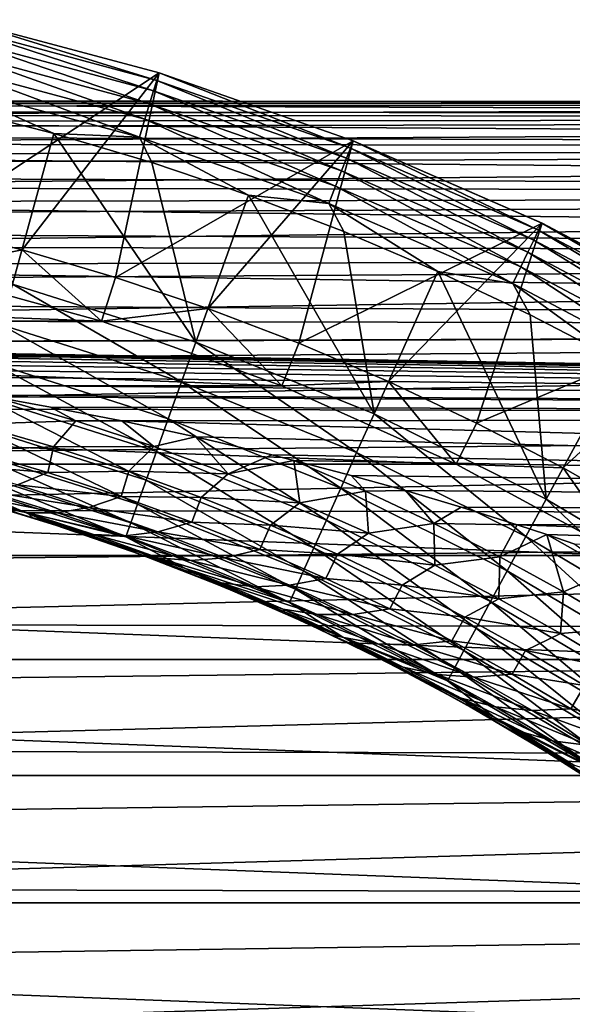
# Model space of a CAD drawing. Header units: metres. Extents: x -61 to 49, y -32 to 32.
# Tile 67 of 256: x -17.77 to -15.12, y 8.16 to 12.89. Entities that reach past the tile are written whole.
import ezdxf

# ---------------------------------------------------------------- set-up
doc = ezdxf.new("R2010")
doc.units = ezdxf.units.M
doc.layers.add('solid_K_27_40_10_000Y34', color=7, linetype='CONTINUOUS')

msp = doc.modelspace()

# ---------------------------------------------------------------- linework, layer by layer
at = {"layer": 'solid_K_27_40_10_000Y34'}
for points in [[(-17.102919, 12.633067, -28.999958), (-18.215425, 11.898969, -30), (-18.058386, 12.889086, -28.999958)], [(-18.066481, 12.852587, -21.525557), (-17.114208, 12.597426, -21.525557), (-18.058409, 12.889091, -21.637487)], [(-17.114208, 12.597426, -21.525557), (-17.102953, 12.633078, -21.637487), (-18.058409, 12.889091, -21.637487)], [(-18.058386, 12.889086, -28.999958), (-18.058409, 12.889091, -21.637487), (-17.102953, 12.633078, -21.637487)], [(-17.102919, 12.633067, -28.999958), (-18.058386, 12.889086, -28.999958), (-17.102953, 12.633078, -21.637487)], [(-17.129538, 12.547733, -21.418964), (-18.066481, 12.852587, -21.525557), (-18.078053, 12.801888, -21.418964)], [(-17.129538, 12.547733, -21.418964), (-17.114208, 12.597426, -21.525557), (-18.066481, 12.852587, -21.525557)], [(-18.078053, 12.801888, -21.418964), (-18.092642, 12.737965, -21.320135), (-17.148863, 12.48508, -21.320135)], [(-17.129538, 12.547733, -21.418964), (-18.078053, 12.801888, -21.418964), (-17.148863, 12.48508, -21.320135)], [(-18.092642, 12.737965, -21.320135), (-18.109999, 12.661926, -21.230787), (-17.171852, 12.410551, -21.230787)], [(-17.148863, 12.48508, -21.320135), (-18.092642, 12.737965, -21.320135), (-17.171852, 12.410551, -21.230787)], [(-17.102919, 12.633067, -28.999958), (-17.761858, 11.783635, -30), (-18.215425, 11.898969, -30)], [(-18.109999, 12.661926, -21.230787), (-18.129816, 12.575095, -21.15247), (-17.198105, 12.325443, -21.15247)], [(-17.171852, 12.410551, -21.230787), (-18.109999, 12.661926, -21.230787), (-17.198105, 12.325443, -21.15247)], [(-17.102919, 12.633067, -28.999958), (-17.312792, 11.65091, -30), (-17.761858, 11.783635, -30)], [(-16.170212, 12.306696, -28.999958), (-17.312792, 11.65091, -30), (-17.102919, 12.633067, -28.999958)], [(-17.114208, 12.597426, -21.525557), (-16.183668, 12.271815, -21.525557), (-17.102953, 12.633078, -21.637487)], [(-16.183668, 12.271815, -21.525557), (-16.170256, 12.306713, -21.637487), (-17.102953, 12.633078, -21.637487)], [(-17.102919, 12.633067, -28.999958), (-17.102953, 12.633078, -21.637487), (-16.170256, 12.306713, -21.637487)], [(-16.170212, 12.306696, -28.999958), (-17.102919, 12.633067, -28.999958), (-16.170256, 12.306713, -21.637487)], [(-16.202665, 12.223408, -21.418964), (-17.114208, 12.597426, -21.525557), (-17.129538, 12.547733, -21.418964)], [(-16.202665, 12.223408, -21.418964), (-16.183668, 12.271815, -21.525557), (-17.114208, 12.597426, -21.525557)], [(-18.129816, 12.575095, -21.15247), (-18.083475, 12.463302, -21.086603), (-17.608236, 12.342444, -21.086603)], [(-17.198105, 12.325443, -21.15247), (-18.129816, 12.575095, -21.15247), (-17.608236, 12.342444, -21.086603)], [(-17.129538, 12.547733, -21.418964), (-17.148863, 12.48508, -21.320135), (-16.22662, 12.162373, -21.320135)], [(-16.202665, 12.223408, -21.418964), (-17.129538, 12.547733, -21.418964), (-16.22662, 12.162373, -21.320135)], [(0, 12.490818, -0.478789), (-21, 12.484786, -0.616528), (-21, 12.499275, -0.134592)], [(0, 12.490818, -0.478789), (-21, 12.499275, -0.134592), (-21, 12.495168, 0.347545)], [(0, 12.490818, 0.478789), (-21, 12.495168, 0.347545), (-21, 12.472469, 0.829165)], [(0, 12.490818, 0.478789), (0, 12.490818, -0.478789), (-21, 12.495168, 0.347545)], [(0, 12.490818, -0.478789), (0, 12.417516, -1.433558), (-21, 12.484786, -0.616528)], [(0, 12.490818, 0.478789), (-21, 12.472469, 0.829165), (-21, 12.431213, 1.309551)], [(0, 12.417516, 1.433558), (0, 12.490818, 0.478789), (-21, 12.431213, 1.309551)], [(0, 12.417516, -1.433558), (-21, 12.451722, -1.097547), (-21, 12.484786, -0.616528)], [(0, 12.417516, -1.433558), (-21, 12.400132, -1.576934), (-21, 12.451722, -1.097547)], [(-17.608236, 12.342444, -21.086603), (-18.083475, 12.463302, -21.086603), (-17.806973, 11.619254, -20.653589)], [(-17.148863, 12.48508, -21.320135), (-17.171852, 12.410551, -21.230787), (-16.255116, 12.089771, -21.230787)], [(-16.22662, 12.162373, -21.320135), (-17.148863, 12.48508, -21.320135), (-16.255116, 12.089771, -21.230787)], [(0, 12.417516, 1.433558), (-21, 12.431213, 1.309551), (-21, 12.371463, 1.787988)], [(0, 12.417516, -1.433558), (0, 12.27134, -2.379913), (-21, 12.400132, -1.576934)], [(0, 12.417516, 1.433558), (-21, 12.371463, 1.787988), (-21, 12.293305, 2.263766)], [(0, 12.27134, 2.379913), (0, 12.417516, 1.433558), (-21, 12.293305, 2.263766)], [(0, 12.27134, -2.379913), (-21, 12.330093, -2.053974), (-21, 12.400132, -1.576934)], [(-17.171852, 12.410551, -21.230787), (-17.198105, 12.325443, -21.15247), (-16.287653, 12.006863, -21.15247)], [(-16.255116, 12.089771, -21.230787), (-17.171852, 12.410551, -21.230787), (-16.287653, 12.006863, -21.15247)], [(0, 12.27134, -2.379913), (-21, 12.241709, -2.527958), (-21, 12.330093, -2.053974)], [(-17.608236, 12.342444, -21.086603), (-17.806973, 11.619254, -20.653589), (-16.926897, 11.340737, -20.653589)], [(-17.137976, 12.203474, -21.086603), (-17.608236, 12.342444, -21.086603), (-16.926897, 11.340737, -20.653589)], [(-17.198105, 12.325443, -21.15247), (-17.608236, 12.342444, -21.086603), (-17.137976, 12.203474, -21.086603)], [(-16.170212, 12.306696, -28.999958), (-16.869167, 11.501124, -30), (-17.312792, 11.65091, -30)], [(-17.198105, 12.325443, -21.15247), (-17.137976, 12.203474, -21.086603), (-16.673384, 12.046593, -21.086603)], [(-16.287653, 12.006863, -21.15247), (-17.198105, 12.325443, -21.15247), (-16.673384, 12.046593, -21.086603)], [(-16.170212, 12.306696, -28.999958), (-16.431805, 11.334501, -30), (-16.869167, 11.501124, -30)], [(-15.263646, 11.911166, -28.999958), (-16.431805, 11.334501, -30), (-16.170212, 12.306696, -28.999958)], [(-16.183668, 12.271815, -21.525557), (-15.280061, 11.877576, -21.525557), (-16.170256, 12.306713, -21.637487)], [(-15.280061, 11.877576, -21.525557), (-15.263692, 11.911187, -21.637487), (-16.170256, 12.306713, -21.637487)], [(-16.170212, 12.306696, -28.999958), (-16.170256, 12.306713, -21.637487), (-15.263692, 11.911187, -21.637487)], [(-15.263646, 11.911166, -28.999958), (-16.170212, 12.306696, -28.999958), (-15.263692, 11.911187, -21.637487)], [(0, 12.27134, 2.379913), (-21, 12.293305, 2.263766), (-21, 12.196858, 2.736175)], [(0, 12.27134, -2.379913), (0, 12.053151, -3.312301), (-21, 12.241709, -2.527958)], [(0, 12.27134, 2.379913), (-21, 12.196858, 2.736175), (-21, 12.082264, 3.204513)], [(0, 12.053151, 3.312301), (0, 12.27134, 2.379913), (-21, 12.082264, 3.204513)], [(-15.302624, 11.830723, -21.418964), (-16.183668, 12.271815, -21.525557), (-16.202665, 12.223408, -21.418964)], [(-15.302624, 11.830723, -21.418964), (-15.280061, 11.877576, -21.525557), (-16.183668, 12.271815, -21.525557)], [(0, 12.053151, -3.312301), (-21, 12.135111, -2.998181), (-21, 12.241709, -2.527958)], [(-16.673384, 12.046593, -21.086603), (-17.137976, 12.203474, -21.086603), (-16.926897, 11.340737, -20.653589)], [(-16.202665, 12.223408, -21.418964), (-16.22662, 12.162373, -21.320135), (-15.331073, 11.771649, -21.320135)], [(-15.302624, 11.830723, -21.418964), (-16.202665, 12.223408, -21.418964), (-15.331073, 11.771649, -21.320135)], [(-16.22662, 12.162373, -21.320135), (-16.255116, 12.089771, -21.230787), (-15.364913, 11.70138, -21.230787)], [(-15.331073, 11.771649, -21.320135), (-16.22662, 12.162373, -21.320135), (-15.364913, 11.70138, -21.230787)], [(0, 12.053151, -3.312301), (-21, 12.010458, -3.463943), (-21, 12.135111, -2.998181)], [(0, 12.053151, 3.312301), (-21, 12.082264, 3.204513), (-21, 11.949693, 3.668084)], [(-16.255116, 12.089771, -21.230787), (-16.287653, 12.006863, -21.15247), (-15.403556, 11.621135, -21.15247)], [(-15.364913, 11.70138, -21.230787), (-16.255116, 12.089771, -21.230787), (-15.403556, 11.621135, -21.15247)], [(0, 12.053151, -3.312301), (0, 11.764227, -4.225251), (-21, 12.010458, -3.463943)], [(0, 12.053151, 3.312301), (-21, 11.949693, 3.668084), (-21, 11.799343, 4.126197)], [(0, 11.764227, 4.225251), (0, 12.053151, 3.312301), (-21, 11.799343, 4.126197)], [(-16.673384, 12.046593, -21.086603), (-16.926897, 11.340737, -20.653589), (-16.070723, 10.995668, -20.653589)], [(-16.215141, 11.872031, -21.086603), (-16.673384, 12.046593, -21.086603), (-16.070723, 10.995668, -20.653589)], [(-16.287653, 12.006863, -21.15247), (-16.673384, 12.046593, -21.086603), (-16.215141, 11.872031, -21.086603)], [(0, 11.764227, -4.225251), (-21, 11.867936, -3.924551), (-21, 12.010458, -3.463943)], [(-16.287653, 12.006863, -21.15247), (-16.215141, 11.872031, -21.086603), (-15.763921, 11.680046, -21.086603)], [(-15.403556, 11.621135, -21.15247), (-16.287653, 12.006863, -21.15247), (-15.763921, 11.680046, -21.086603)], [(-18.26568, 11.684313, -30), (-18.215425, 11.898969, -30), (-17.761858, 11.783635, -30)], [(-15.263646, 11.911166, -28.999958), (-16.000845, 11.151143, -30), (-16.431805, 11.334501, -30)], [(-15.763921, 11.680046, -21.086603), (-16.215141, 11.872031, -21.086603), (-16.070723, 10.995668, -20.653589)], [(-15.263646, 11.911166, -28.999958), (-15.577611, 10.951579, -30), (-16.000845, 11.151143, -30)], [(-14.38981, 11.449324, -28.999958), (-15.577611, 10.951579, -30), (-15.263646, 11.911166, -28.999958)], [(-14.434443, 11.371877, -21.418964), (-15.280061, 11.877576, -21.525557), (-15.302624, 11.830723, -21.418964)], [(-15.280061, 11.877576, -21.525557), (-14.408442, 11.416912, -21.525557), (-15.263692, 11.911187, -21.637487)], [(-14.434443, 11.371877, -21.418964), (-14.408442, 11.416912, -21.525557), (-15.280061, 11.877576, -21.525557)], [(-14.408442, 11.416912, -21.525557), (-14.38987, 11.449358, -21.637487), (-15.263692, 11.911187, -21.637487)], [(-15.263646, 11.911166, -28.999958), (-15.263692, 11.911187, -21.637487), (-14.38987, 11.449358, -21.637487)], [(-14.38981, 11.449324, -28.999958), (-15.263646, 11.911166, -28.999958), (-14.38987, 11.449358, -21.637487)], [(0, 11.764227, -4.225251), (-21, 11.707756, -4.379321), (-21, 11.867936, -3.924551)], [(-15.302624, 11.830723, -21.418964), (-15.331073, 11.771649, -21.320135), (-14.467228, 11.315094, -21.320135)], [(-14.434443, 11.371877, -21.418964), (-15.302624, 11.830723, -21.418964), (-14.467228, 11.315094, -21.320135)], [(0, 11.764227, 4.225251), (-21, 11.799343, 4.126197), (-21, 11.631438, 4.578171)], [(-17.379351, 11.440739, -30), (-18.26568, 11.684313, -30), (-17.761858, 11.783635, -30)], [(-17.379351, 11.440739, -30), (-17.761858, 11.783635, -30), (-17.312792, 11.65091, -30)], [(0, 11.764227, -4.225251), (0, 11.406266, -5.113404), (-21, 11.707756, -4.379321)], [(0, 11.764227, 4.225251), (-21, 11.631438, 4.578171), (-21, 11.446227, 5.023334)], [(0, 11.406266, 5.113404), (0, 11.764227, 4.225251), (-21, 11.446227, 5.023334)], [(-15.331073, 11.771649, -21.320135), (-15.364913, 11.70138, -21.230787), (-14.506225, 11.24755, -21.230787)], [(-14.467228, 11.315094, -21.320135), (-15.331073, 11.771649, -21.320135), (-14.506225, 11.24755, -21.230787)], [(-24.620588, 11.440759, -32), (-23.734291, 11.68432, -32), (-17.379412, 11.440759, -32)], [(-23.734291, 11.68432, -32), (-18.265709, 11.68432, -32), (-17.379412, 11.440759, -32)], [(0, 11.406266, -5.113404), (-21, 11.530157, -4.827574), (-21, 11.707756, -4.379321)], [(-18.265709, 11.68432, -32), (-18.26568, 11.684313, -30), (-17.379351, 11.440739, -30)], [(-17.379412, 11.440759, -32), (-18.265709, 11.68432, -32), (-17.379351, 11.440739, -30)], [(-15.364913, 11.70138, -21.230787), (-15.403556, 11.621135, -21.15247), (-14.550756, 11.170417, -21.15247)], [(-14.506225, 11.24755, -21.230787), (-15.364913, 11.70138, -21.230787), (-14.550756, 11.170417, -21.15247)], [(-17.379351, 11.440739, -30), (-17.312792, 11.65091, -30), (-16.869167, 11.501124, -30)], [(-15.763921, 11.680046, -21.086603), (-16.070723, 10.995668, -20.653589), (-15.243476, 10.586072, -20.653589)], [(-15.320386, 11.470919, -21.086603), (-15.763921, 11.680046, -21.086603), (-15.243476, 10.586072, -20.653589)], [(-15.403556, 11.621135, -21.15247), (-15.763921, 11.680046, -21.086603), (-15.320386, 11.470919, -21.086603)], [(-16.995863, 11.148714, -20.519396), (-17.806973, 11.619254, -20.653589), (-17.861038, 11.422515, -20.519396)], [(-16.995863, 11.148714, -20.519396), (-16.926897, 11.340737, -20.653589), (-17.806973, 11.619254, -20.653589)], [(-15.403556, 11.621135, -21.15247), (-15.320386, 11.470919, -21.086603), (-14.885186, 11.244957, -21.086603)], [(-14.550756, 11.170417, -21.15247), (-15.403556, 11.621135, -21.15247), (-14.885186, 11.244957, -21.086603)], [(0, 11.406266, -5.113404), (-21, 11.335403, -5.268645), (-21, 11.530157, -4.827574)], [(-16.514265, 11.130042, -30), (-17.379351, 11.440739, -30), (-16.869167, 11.501124, -30)], [(-16.514265, 11.130042, -30), (-16.869167, 11.501124, -30), (-16.431805, 11.334501, -30)], [(-14.38981, 11.449324, -28.999958), (-15.161876, 10.735719, -30), (-15.577611, 10.951579, -30)], [(-14.885186, 11.244957, -21.086603), (-15.320386, 11.470919, -21.086603), (-15.243476, 10.586072, -20.653589)], [(-14.38981, 11.449324, -28.999958), (-14.755142, 10.504348, -30), (-15.161876, 10.735719, -30)], [(-25.48572, 11.130046, -32), (-24.620588, 11.440759, -32), (-16.51428, 11.130046, -32)], [(-24.620588, 11.440759, -32), (-17.379412, 11.440759, -32), (-16.51428, 11.130046, -32)], [(0, 11.406266, 5.113404), (-21, 11.446227, 5.023334), (-21, 11.243987, 5.461022)], [(-20.750862, 11.333933, -5.271809), (-21, 11.335403, -5.268645), (0, 11.406266, -5.113404)], [(0, 11.406266, 5.113404), (-21, 11.243987, 5.461022), (-21, 11.025017, 5.890586)], [(0, 10.981367, 5.971549), (0, 11.406266, 5.113404), (-21, 11.025017, 5.890586)], [(-20.750862, 11.333933, -5.271809), (0, 11.406266, -5.113404), (0, 10.981367, -5.971549)], [(-17.861038, 11.422515, -20.519396), (-17.910656, 11.241957, -20.362253), (-17.059158, 10.972484, -20.362253)], [(-16.995863, 11.148714, -20.519396), (-17.861038, 11.422515, -20.519396), (-17.059158, 10.972484, -20.362253)], [(-17.379412, 11.440759, -32), (-17.379351, 11.440739, -30), (-16.514265, 11.130042, -30)], [(-16.51428, 11.130046, -32), (-17.379412, 11.440759, -32), (-16.514265, 11.130042, -30)], [(-20.616575, 11.331651, -5.276712), (-20.750862, 11.333933, -5.271809), (0, 10.981367, -5.971549)], [(-20.497425, 11.328779, -5.282875), (-20.616575, 11.331651, -5.276712), (0, 10.981367, -5.971549)], [(-20.239695, 11.31992, -5.301832), (-20.497425, 11.328779, -5.282875), (0, 10.981367, -5.971549)], [(-19.978642, 11.307573, -5.328113), (-20.239695, 11.31992, -5.301832), (0, 10.981367, -5.971549)], [(-19.713112, 11.291381, -5.362342), (-19.978642, 11.307573, -5.328113), (0, 10.981367, -5.971549)], [(-16.154186, 10.809487, -20.519396), (-16.926897, 11.340737, -20.653589), (-16.995863, 11.148714, -20.519396)], [(-16.154186, 10.809487, -20.519396), (-16.070723, 10.995668, -20.653589), (-16.926897, 11.340737, -20.653589)], [(-16.514265, 11.130042, -30), (-16.431805, 11.334501, -30), (-16.000845, 11.151143, -30)], [(-19.440313, 11.270518, -5.406054), (-19.713112, 11.291381, -5.362342), (0, 10.981367, -5.971549)], [(-19.160627, 11.245093, -5.458742), (-19.440313, 11.270518, -5.406054), (0, 10.981367, -5.971549)], [(-18.873577, 11.214695, -5.520926), (-19.160627, 11.245093, -5.458742), (0, 10.981367, -5.971549)], [(-18.576534, 11.178111, -5.594625), (-18.873577, 11.214695, -5.520926), (0, 10.981367, -5.971549)], [(-17.910656, 11.241957, -20.362253), (-17.955099, 11.08023, -20.184416), (-17.11585, 10.814633, -20.184416)], [(-17.059158, 10.972484, -20.362253), (-17.910656, 11.241957, -20.362253), (-17.11585, 10.814633, -20.184416)], [(-14.885186, 11.244957, -21.086603), (-15.243476, 10.586072, -20.653589), (-14.45001, 10.114353, -20.653589)], [(-18.270056, 11.135471, -5.679021), (-18.576534, 11.178111, -5.594625), (0, 10.981367, -5.971549)], [(-26.324583, 10.754004, -32), (-25.48572, 11.130046, -32), (-15.675418, 10.754004, -32)], [(-25.48572, 11.130046, -32), (-16.51428, 11.130046, -32), (-15.675418, 10.754004, -32)], [(-17.953472, 11.086056, -5.774891), (-18.270056, 11.135471, -5.679021), (0, 10.981367, -5.971549)], [(-16.995863, 11.148714, -20.519396), (-17.059158, 10.972484, -20.362253), (-16.230785, 10.638619, -20.362253)], [(-16.154186, 10.809487, -20.519396), (-16.995863, 11.148714, -20.519396), (-16.230785, 10.638619, -20.362253)], [(-16.51428, 11.130046, -32), (-16.514265, 11.130042, -30), (-15.675475, 10.754031, -30)], [(-15.675418, 10.754004, -32), (-16.51428, 11.130046, -32), (-15.675475, 10.754031, -30)], [(-15.675475, 10.754031, -30), (-16.514265, 11.130042, -30), (-16.000845, 11.151143, -30)], [(-15.675475, 10.754031, -30), (-16.000845, 11.151143, -30), (-15.577611, 10.951579, -30)], [(-17.955099, 11.08023, -20.184416), (-17.993765, 10.939527, -19.988293), (-17.165174, 10.677302, -19.988293)], [(-17.503567, 10.962644, -6.008467), (-17.987257, 10.945543, -6.073949), (-17.897169, 11.076638, -5.792934)], [(-17.11585, 10.814633, -20.184416), (-17.955099, 11.08023, -20.184416), (-17.165174, 10.677302, -19.988293)], [(-17.897169, 11.076638, -5.792934), (-17.953472, 11.086056, -5.774891), (0, 10.981367, -5.971549)], [(-17.624304, 11.028164, -5.884692), (-17.897169, 11.076638, -5.792934), (0, 10.981367, -5.971549)], [(-17.503567, 10.962644, -6.008467), (-17.897169, 11.076638, -5.792934), (-17.624304, 11.028164, -5.884692)], [(0, 10.981367, 5.971549), (-21, 11.025017, 5.890586), (-21, 10.789644, 6.311385)], [(-17.282637, 10.961753, -6.007493), (-17.624304, 11.028164, -5.884692), (0, 10.981367, -5.971549)], [(-17.503567, 10.962644, -6.008467), (-17.624304, 11.028164, -5.884692), (-17.282637, 10.961753, -6.007493)], [(0, 10.981367, 5.971549), (-21, 10.789644, 6.311385), (-21, 10.538218, 6.722795)], [(0, 10.492024, 6.794649), (0, 10.981367, 5.971549), (-21, 10.538218, 6.722795)], [(-17.282637, 10.961753, -6.007493), (0, 10.981367, -5.971549), (0, 10.492024, -6.794649)], [(-15.340947, 10.406827, -20.519396), (-16.070723, 10.995668, -20.653589), (-16.154186, 10.809487, -20.519396)], [(-15.340947, 10.406827, -20.519396), (-15.243476, 10.586072, -20.653589), (-16.070723, 10.995668, -20.653589)], [(-17.993765, 10.939527, -19.988293), (-18.026131, 10.821753, -19.776541), (-17.206459, 10.562352, -19.776541)], [(-17.987257, 10.945543, -6.073949), (-17.609999, 10.837349, -6.286114), (-18.004425, 10.82078, -6.406536)], [(-17.165174, 10.677302, -19.988293), (-17.993765, 10.939527, -19.988293), (-17.206459, 10.562352, -19.776541)], [(-17.503567, 10.962644, -6.008467), (-17.609999, 10.837349, -6.286114), (-17.987257, 10.945543, -6.073949)], [(-17.503567, 10.962644, -6.008467), (-17.129101, 10.83954, -6.235936), (-17.609999, 10.837349, -6.286114)], [(-17.503567, 10.962644, -6.008467), (-17.282637, 10.961753, -6.007493), (-17.129101, 10.83954, -6.235936)], [(-16.928606, 10.885913, -6.14385), (-17.282637, 10.961753, -6.007493), (0, 10.492024, -6.794649)], [(-17.129101, 10.83954, -6.235936), (-17.282637, 10.961753, -6.007493), (-16.928606, 10.885913, -6.14385)], [(-17.059158, 10.972484, -20.362253), (-17.11585, 10.814633, -20.184416), (-16.299395, 10.485572, -20.184416)], [(-16.230785, 10.638619, -20.362253), (-17.059158, 10.972484, -20.362253), (-16.299395, 10.485572, -20.184416)], [(-15.675475, 10.754031, -30), (-15.577611, 10.951579, -30), (-15.161876, 10.735719, -30)], [(-17.129101, 10.83954, -6.235936), (-16.928606, 10.885913, -6.14385), (-16.770899, 10.707953, -6.47311)], [(-16.561386, 10.798757, -6.295781), (-16.928606, 10.885913, -6.14385), (0, 10.492024, -6.794649)], [(-16.770899, 10.707953, -6.47311), (-16.928606, 10.885913, -6.14385), (-16.561386, 10.798757, -6.295781)], [(-17.609999, 10.837349, -6.286114), (-17.637901, 10.714332, -6.622476), (-18.004425, 10.82078, -6.406536)], [(-17.609999, 10.837349, -6.286114), (-17.248705, 10.720108, -6.510655), (-17.637901, 10.714332, -6.622476)], [(-17.129101, 10.83954, -6.235936), (-17.248705, 10.720108, -6.510655), (-17.609999, 10.837349, -6.286114)], [(-17.129101, 10.83954, -6.235936), (-16.770899, 10.707953, -6.47311), (-17.248705, 10.720108, -6.510655)], [(-18.004425, 10.82078, -6.406536), (-17.637901, 10.714332, -6.622476), (-18.139944, 10.755011, -6.682471)], [(-18.026131, 10.821753, -19.776541), (-18.051756, 10.728504, -19.552031), (-17.239147, 10.471338, -19.552031)], [(-17.206459, 10.562352, -19.776541), (-18.026131, 10.821753, -19.776541), (-17.239147, 10.471338, -19.552031)], [(-17.11585, 10.814633, -20.184416), (-17.165174, 10.677302, -19.988293), (-16.359087, 10.35242, -19.988293)], [(-16.299395, 10.485572, -20.184416), (-17.11585, 10.814633, -20.184416), (-16.359087, 10.35242, -19.988293)], [(-16.770899, 10.707953, -6.47311), (-16.561386, 10.798757, -6.295781), (-16.455704, 10.772155, -6.341188)], [(-16.455704, 10.772155, -6.341188), (-16.561386, 10.798757, -6.295781), (0, 10.492024, -6.794649)], [(-16.154186, 10.809487, -20.519396), (-16.230785, 10.638619, -20.362253), (-15.430401, 10.242324, -20.362253)], [(-15.340947, 10.406827, -20.519396), (-16.154186, 10.809487, -20.519396), (-15.430401, 10.242324, -20.362253)], [(-27.13216, 10.314869, -32), (-26.324583, 10.754004, -32), (-14.86784, 10.314869, -32)], [(-26.324583, 10.754004, -32), (-15.675418, 10.754004, -32), (-14.86784, 10.314869, -32)], [(-17.753567, 10.52468, -19.077032), (-18.549154, 10.737858, -19.077032), (-18.014154, 10.587008, -18.834936)], [(-18.070293, 10.661045, -19.317802), (-18.549154, 10.737858, -19.077032), (-17.753567, 10.52468, -19.077032)], [(-17.637901, 10.714332, -6.622476), (-17.784256, 10.655087, -6.894327), (-18.139944, 10.755011, -6.682471)], [(-16.770899, 10.707953, -6.47311), (-16.455704, 10.772155, -6.341188), (-16.427404, 10.568537, -6.717883)], [(-16.179972, 10.699722, -6.462658), (-16.455704, 10.772155, -6.341188), (0, 10.492024, -6.794649)], [(-16.111227, 10.624273, -6.589024), (-16.455704, 10.772155, -6.341188), (-16.179972, 10.699722, -6.462658)], [(-16.111227, 10.624273, -6.589024), (-16.427404, 10.568537, -6.717883), (-16.455704, 10.772155, -6.341188)], [(-14.867879, 10.314892, -30), (-15.675475, 10.754031, -30), (-15.161876, 10.735719, -30)], [(-15.675418, 10.754004, -32), (-15.675475, 10.754031, -30), (-14.867879, 10.314892, -30)], [(-14.86784, 10.314869, -32), (-15.675418, 10.754004, -32), (-14.867879, 10.314892, -30)], [(-18.051756, 10.728504, -19.552031), (-18.070293, 10.661045, -19.317802), (-17.262794, 10.405497, -19.317802)], [(-17.239147, 10.471338, -19.552031), (-18.051756, 10.728504, -19.552031), (-17.262794, 10.405497, -19.317802)], [(-17.637901, 10.714332, -6.622476), (-17.285622, 10.598945, -6.850657), (-17.784256, 10.655087, -6.894327)], [(-17.248705, 10.720108, -6.510655), (-17.285622, 10.598945, -6.850657), (-17.637901, 10.714332, -6.622476)], [(-17.248705, 10.720108, -6.510655), (-16.901934, 10.594585, -6.74498), (-17.285622, 10.598945, -6.850657)], [(-16.770899, 10.707953, -6.47311), (-16.901934, 10.594585, -6.74498), (-17.248705, 10.720108, -6.510655)], [(-16.770899, 10.707953, -6.47311), (-16.427404, 10.568537, -6.717883), (-16.901934, 10.594585, -6.74498)], [(-15.918709, 10.626793, -6.58189), (-16.179972, 10.699722, -6.462658), (0, 10.492024, -6.794649)], [(-16.111227, 10.624273, -6.589024), (-16.179972, 10.699722, -6.462658), (-15.918709, 10.626793, -6.58189)], [(-14.867879, 10.314892, -30), (-15.161876, 10.735719, -30), (-14.755142, 10.504348, -30)], [(-17.262794, 10.405497, -19.317802), (-18.070293, 10.661045, -19.317802), (-17.753567, 10.52468, -19.077032)], [(-17.784256, 10.655087, -6.894327), (-17.441038, 10.546321, -7.118815), (-17.92675, 10.622246, -7.172624)], [(-17.285622, 10.598945, -6.850657), (-17.441038, 10.546321, -7.118815), (-17.784256, 10.655087, -6.894327)], [(-17.165174, 10.677302, -19.988293), (-17.206459, 10.562352, -19.776541), (-16.40905, 10.240967, -19.776541)], [(-16.359087, 10.35242, -19.988293), (-17.165174, 10.677302, -19.988293), (-16.40905, 10.240967, -19.776541)], [(-18.064297, 10.61606, -7.455246), (-17.737272, 10.520258, -7.672114), (-18.08231, 10.605993, -7.813238)], [(-17.737272, 10.520258, -7.672114), (-17.897928, 10.553537, -7.937408), (-18.08231, 10.605993, -7.813238)], [(-17.92675, 10.622246, -7.172624), (-17.591972, 10.520025, -7.393332), (-18.064297, 10.61606, -7.455246)], [(-17.591972, 10.520025, -7.393332), (-17.737272, 10.520258, -7.672114), (-18.064297, 10.61606, -7.455246)], [(-17.441038, 10.546321, -7.118815), (-17.591972, 10.520025, -7.393332), (-17.92675, 10.622246, -7.172624)], [(-17.285622, 10.598945, -6.850657), (-16.946323, 10.475274, -7.088562), (-17.441038, 10.546321, -7.118815)], [(-16.901934, 10.594585, -6.74498), (-16.946323, 10.475274, -7.088562), (-17.285622, 10.598945, -6.850657)], [(-16.111227, 10.624273, -6.589024), (-16.097155, 10.421768, -6.96851), (-16.427404, 10.568537, -6.717883)], [(-16.230785, 10.638619, -20.362253), (-16.299395, 10.485572, -20.184416), (-15.510525, 10.094977, -20.184416)], [(-15.430401, 10.242324, -20.362253), (-16.230785, 10.638619, -20.362253), (-15.510525, 10.094977, -20.184416)], [(-16.111227, 10.624273, -6.589024), (-15.918709, 10.626793, -6.58189), (-15.782689, 10.469662, -6.841108)], [(-16.111227, 10.624273, -6.589024), (-15.782689, 10.469662, -6.841108), (-16.097155, 10.421768, -6.96851)], [(-15.6528, 10.547925, -6.707554), (-15.918709, 10.626793, -6.58189), (0, 10.492024, -6.794649)], [(-15.782689, 10.469662, -6.841108), (-15.918709, 10.626793, -6.58189), (-15.6528, 10.547925, -6.707554)], [(-17.709904, 10.496441, -8.069734), (-17.600813, 10.461621, -18.834936), (-18.014154, 10.587008, -18.834936)], [(-17.753567, 10.52468, -19.077032), (-18.014154, 10.587008, -18.834936), (-17.600813, 10.461621, -18.834936)], [(-17.897928, 10.553537, -7.937408), (-17.709904, 10.496441, -8.069734), (-18.014154, 10.587008, -18.834936)], [(-17.737272, 10.520258, -7.672114), (-17.709904, 10.496441, -8.069734), (-17.897928, 10.553537, -7.937408)], [(-17.206459, 10.562352, -19.776541), (-17.239147, 10.471338, -19.552031), (-16.448608, 10.152723, -19.552031)], [(-16.40905, 10.240967, -19.776541), (-17.206459, 10.562352, -19.776541), (-16.448608, 10.152723, -19.552031)], [(-16.901934, 10.594585, -6.74498), (-16.568342, 10.461348, -6.987079), (-16.946323, 10.475274, -7.088562)], [(-16.427404, 10.568537, -6.717883), (-16.568342, 10.461348, -6.987079), (-16.901934, 10.594585, -6.74498)], [(-16.427404, 10.568537, -6.717883), (-16.097155, 10.421768, -6.96851), (-16.568342, 10.461348, -6.987079)], [(-15.782689, 10.469662, -6.841108), (-15.6528, 10.547925, -6.707554), (-15.38253, 10.46264, -6.839823)], [(-15.38253, 10.46264, -6.839823), (-15.6528, 10.547925, -6.707554), (0, 10.492024, -6.794649)], [(-14.560917, 9.943095, -20.519396), (-15.243476, 10.586072, -20.653589), (-15.340947, 10.406827, -20.519396)], [(-14.560917, 9.943095, -20.519396), (-14.45001, 10.114353, -20.653589), (-15.243476, 10.586072, -20.653589)], [(0, 10.492024, 6.794649), (-21, 10.538218, 6.722795), (-21, 10.271112, 7.124201)], [(-17.753567, 10.52468, -19.077032), (-17.600813, 10.461621, -18.834936), (-17.192711, 10.320105, -18.834936)], [(-16.976133, 10.252645, -19.077032), (-17.753567, 10.52468, -19.077032), (-17.192711, 10.320105, -18.834936)], [(-17.262794, 10.405497, -19.317802), (-17.753567, 10.52468, -19.077032), (-16.976133, 10.252645, -19.077032)], [(-17.737272, 10.520258, -7.672114), (-17.418552, 10.416162, -7.900032), (-17.709904, 10.496441, -8.069734)], [(-17.267069, 10.409535, -7.624639), (-17.418552, 10.416162, -7.900032), (-17.737272, 10.520258, -7.672114)], [(-17.591972, 10.520025, -7.393332), (-17.267069, 10.409535, -7.624639), (-17.737272, 10.520258, -7.672114)], [(-17.441038, 10.546321, -7.118815), (-17.109259, 10.42929, -7.353459), (-17.591972, 10.520025, -7.393332)], [(-17.109259, 10.42929, -7.353459), (-17.267069, 10.409535, -7.624639), (-17.591972, 10.520025, -7.393332)], [(-16.946323, 10.475274, -7.088562), (-17.109259, 10.42929, -7.353459), (-17.441038, 10.546321, -7.118815)], [(0, 10.492024, 6.794649), (-21, 10.271112, 7.124201), (-21, 9.988726, 7.515009)], [(0, 9.941111, 7.577873), (0, 10.492024, 6.794649), (-21, 9.988726, 7.515009)], [(-17.709904, 10.496441, -8.069734), (-17.51782, 10.434291, -8.210499), (-17.600813, 10.461621, -18.834936)], [(-17.418552, 10.416162, -7.900032), (-17.51782, 10.434291, -8.210499), (-17.709904, 10.496441, -8.069734)], [(-17.321274, 10.366628, -8.360015), (-17.192711, 10.320105, -18.834936), (-17.600813, 10.461621, -18.834936)], [(-17.51782, 10.434291, -8.210499), (-17.321274, 10.366628, -8.360015), (-17.600813, 10.461621, -18.834936)], [(-17.239147, 10.471338, -19.552031), (-17.262794, 10.405497, -19.317802), (-16.477228, 10.088884, -19.317802)], [(-16.448608, 10.152723, -19.552031), (-17.239147, 10.471338, -19.552031), (-16.477228, 10.088884, -19.317802)], [(-16.946323, 10.475274, -7.088562), (-16.618828, 10.343793, -7.334252), (-17.109259, 10.42929, -7.353459)], [(-16.568342, 10.461348, -6.987079), (-16.618828, 10.343793, -7.334252), (-16.946323, 10.475274, -7.088562)], [(-16.568342, 10.461348, -6.987079), (-16.246662, 10.320814, -7.235235), (-16.618828, 10.343793, -7.334252)], [(-16.097155, 10.421768, -6.96851), (-16.246662, 10.320814, -7.235235), (-16.568342, 10.461348, -6.987079)], [(-16.299395, 10.485572, -20.184416), (-16.359087, 10.35242, -19.988293), (-15.580234, 9.966785, -19.988293)], [(-15.510525, 10.094977, -20.184416), (-16.299395, 10.485572, -20.184416), (-15.580234, 9.966785, -19.988293)], [(-15.782689, 10.469662, -6.841108), (-15.778904, 10.267996, -7.223618), (-16.097155, 10.421768, -6.96851)], [(-15.782689, 10.469662, -6.841108), (-15.38253, 10.46264, -6.839823), (-15.466365, 10.308333, -7.096776)], [(-15.782689, 10.469662, -6.841108), (-15.466365, 10.308333, -7.096776), (-15.778904, 10.267996, -7.223618)], [(-15.466365, 10.308333, -7.096776), (-15.38253, 10.46264, -6.839823), (-15.241083, 10.416042, -6.910576)], [(-15.38253, 10.46264, -6.839823), (0, 10.492024, -6.794649), (0, 9.941111, -7.577873)], [(-15.241083, 10.416042, -6.910576), (-15.38253, 10.46264, -6.839823), (0, 9.941111, -7.577873)], [(-17.107574, 10.304067, -8.137072), (-17.321274, 10.366628, -8.360015), (-17.51782, 10.434291, -8.210499)], [(-17.418552, 10.416162, -7.900032), (-17.107574, 10.304067, -8.137072), (-17.51782, 10.434291, -8.210499)], [(-16.951269, 10.291133, -7.864614), (-17.107574, 10.304067, -8.137072), (-17.418552, 10.416162, -7.900032)], [(-17.267069, 10.409535, -7.624639), (-16.951269, 10.291133, -7.864614), (-17.418552, 10.416162, -7.900032)], [(-17.109259, 10.42929, -7.353459), (-16.787937, 10.304409, -7.596326), (-17.267069, 10.409535, -7.624639)], [(-16.787937, 10.304409, -7.596326), (-16.951269, 10.291133, -7.864614), (-17.267069, 10.409535, -7.624639)], [(-16.618828, 10.343793, -7.334252), (-16.787937, 10.304409, -7.596326), (-17.109259, 10.42929, -7.353459)], [(-16.097155, 10.421768, -6.96851), (-15.778904, 10.267996, -7.223618), (-16.246662, 10.320814, -7.235235)], [(-15.466365, 10.308333, -7.096776), (-15.241083, 10.416042, -6.910576), (-15.161125, 10.140514, -7.354982)], [(-15.340947, 10.406827, -20.519396), (-15.430401, 10.242324, -20.362253), (-14.662701, 9.785922, -20.362253)], [(-14.560917, 9.943095, -20.519396), (-15.340947, 10.406827, -20.519396), (-14.662701, 9.785922, -20.362253)], [(-15.105305, 10.370076, -6.979364), (-15.241083, 10.416042, -6.910576), (0, 9.941111, -7.577873)], [(-14.930807, 10.241402, -7.169925), (-15.241083, 10.416042, -6.910576), (-15.105305, 10.370076, -6.979364)], [(-14.930807, 10.241402, -7.169925), (-15.161125, 10.140514, -7.354982), (-15.241083, 10.416042, -6.910576)], [(-17.321274, 10.366628, -8.360015), (-17.12097, 10.293354, -8.518083), (-17.192711, 10.320105, -18.834936)], [(-17.107574, 10.304067, -8.137072), (-17.12097, 10.293354, -8.518083), (-17.321274, 10.366628, -8.360015)], [(-16.477228, 10.088884, -19.317802), (-17.262794, 10.405497, -19.317802), (-16.976133, 10.252645, -19.077032)], [(-27.903782, 9.815182, -32), (-27.13216, 10.314869, -32), (-14.096218, 9.815182, -32)], [(-27.13216, 10.314869, -32), (-14.86784, 10.314869, -32), (-14.096218, 9.815182, -32)], [(-16.916622, 10.214011, -8.684842), (-16.790482, 10.162675, -18.834936), (-17.192711, 10.320105, -18.834936)], [(-16.976133, 10.252645, -19.077032), (-17.192711, 10.320105, -18.834936), (-16.790482, 10.162675, -18.834936)], [(-17.12097, 10.293354, -8.518083), (-16.916622, 10.214011, -8.684842), (-17.192711, 10.320105, -18.834936)], [(-16.618828, 10.343793, -7.334252), (-16.302042, 10.204856, -7.586034), (-16.787937, 10.304409, -7.596326)], [(-16.246662, 10.320814, -7.235235), (-16.302042, 10.204856, -7.586034), (-16.618828, 10.343793, -7.334252)], [(-16.359087, 10.35242, -19.988293), (-16.40905, 10.240967, -19.776541), (-15.638582, 9.859484, -19.776541)], [(-15.580234, 9.966785, -19.988293), (-16.359087, 10.35242, -19.988293), (-15.638582, 9.859484, -19.776541)], [(-16.246662, 10.320814, -7.235235), (-15.935821, 10.173288, -7.488109), (-16.302042, 10.204856, -7.586034)], [(-15.778904, 10.267996, -7.223618), (-15.935821, 10.173288, -7.488109), (-16.246662, 10.320814, -7.235235)], [(-17.107574, 10.304067, -8.137072), (-16.803802, 10.184209, -8.381511), (-17.12097, 10.293354, -8.518083)], [(-16.803802, 10.184209, -8.381511), (-16.916622, 10.214011, -8.684842), (-17.12097, 10.293354, -8.518083)], [(-16.643848, 10.165091, -8.111546), (-16.803802, 10.184209, -8.381511), (-17.107574, 10.304067, -8.137072)], [(-16.951269, 10.291133, -7.864614), (-16.643848, 10.165091, -8.111546), (-17.107574, 10.304067, -8.137072)], [(-16.787937, 10.304409, -7.596326), (-16.476168, 10.17199, -7.845711), (-16.951269, 10.291133, -7.864614)], [(-16.476168, 10.17199, -7.845711), (-16.643848, 10.165091, -8.111546), (-16.951269, 10.291133, -7.864614)], [(-16.302042, 10.204856, -7.586034), (-16.476168, 10.17199, -7.845711), (-16.787937, 10.304409, -7.596326)], [(-15.778904, 10.267996, -7.223618), (-15.471549, 10.107468, -7.482052), (-15.935821, 10.173288, -7.488109)], [(-15.466365, 10.308333, -7.096776), (-15.471549, 10.107468, -7.482052), (-15.778904, 10.267996, -7.223618)], [(-15.466365, 10.308333, -7.096776), (-15.161125, 10.140514, -7.354982), (-15.471549, 10.107468, -7.482052)], [(-16.976133, 10.252645, -19.077032), (-16.790482, 10.162675, -18.834936), (-16.394743, 9.989574, -18.834936)], [(-16.221205, 9.923272, -19.077032), (-16.976133, 10.252645, -19.077032), (-16.394743, 9.989574, -18.834936)], [(-16.477228, 10.088884, -19.317802), (-16.976133, 10.252645, -19.077032), (-16.221205, 9.923272, -19.077032)], [(-16.40905, 10.240967, -19.776541), (-16.448608, 10.152723, -19.552031), (-15.68478, 9.774528, -19.552031)], [(-15.638582, 9.859484, -19.776541), (-16.40905, 10.240967, -19.776541), (-15.68478, 9.774528, -19.552031)], [(-15.430401, 10.242324, -20.362253), (-15.510525, 10.094977, -20.184416), (-14.753869, 9.645142, -20.184416)], [(-14.662701, 9.785922, -20.362253), (-15.430401, 10.242324, -20.362253), (-14.753869, 9.645142, -20.184416)], [(-14.930807, 10.241402, -7.169925), (-14.866074, 9.966369, -7.614912), (-15.161125, 10.140514, -7.354982)], [(-16.916622, 10.214011, -8.684842), (-16.707451, 10.127883, -8.860647), (-16.790482, 10.162675, -18.834936)], [(-16.506769, 10.056746, -8.631968), (-16.707451, 10.127883, -8.860647), (-16.916622, 10.214011, -8.684842)], [(-16.803802, 10.184209, -8.381511), (-16.506769, 10.056746, -8.631968), (-16.916622, 10.214011, -8.684842)], [(-16.344189, 10.031599, -8.364074), (-16.506769, 10.056746, -8.631968), (-16.803802, 10.184209, -8.381511)], [(-16.643848, 10.165091, -8.111546), (-16.344189, 10.031599, -8.364074), (-16.803802, 10.184209, -8.381511)], [(-16.476168, 10.17199, -7.845711), (-16.17318, 10.032256, -8.100279), (-16.643848, 10.165091, -8.111546)], [(-16.302042, 10.204856, -7.586034), (-15.995048, 10.058713, -7.842596), (-16.476168, 10.17199, -7.845711)], [(-15.995048, 10.058713, -7.842596), (-16.17318, 10.032256, -8.100279), (-16.476168, 10.17199, -7.845711)], [(-15.935821, 10.173288, -7.488109), (-15.995048, 10.058713, -7.842596), (-16.302042, 10.204856, -7.586034)], [(-15.935821, 10.173288, -7.488109), (-15.634858, 10.018987, -7.744543), (-15.995048, 10.058713, -7.842596)], [(-15.471549, 10.107468, -7.482052), (-15.634858, 10.018987, -7.744543), (-15.935821, 10.173288, -7.488109)], [(-16.493719, 10.034612, -9.045538), (-16.394743, 9.989574, -18.834936), (-16.790482, 10.162675, -18.834936)], [(-16.707451, 10.127883, -8.860647), (-16.493719, 10.034612, -9.045538), (-16.790482, 10.162675, -18.834936)], [(-16.506769, 10.056746, -8.631968), (-16.493719, 10.034612, -9.045538), (-16.707451, 10.127883, -8.860647)], [(-16.17318, 10.032256, -8.100279), (-16.344189, 10.031599, -8.364074), (-16.643848, 10.165091, -8.111546)], [(-16.448608, 10.152723, -19.552031), (-16.477228, 10.088884, -19.317802), (-15.718202, 9.713067, -19.317802)], [(-15.68478, 9.774528, -19.552031), (-16.448608, 10.152723, -19.552031), (-15.718202, 9.713067, -19.317802)], [(-15.161125, 10.140514, -7.354982), (-15.174177, 9.94036, -7.742866), (-15.471549, 10.107468, -7.482052)], [(-15.161125, 10.140514, -7.354982), (-14.866074, 9.966369, -7.614912), (-15.174177, 9.94036, -7.742866)], [(-15.718202, 9.713067, -19.317802), (-16.477228, 10.088884, -19.317802), (-16.221205, 9.923272, -19.077032)], [(-15.471549, 10.107468, -7.482052), (-15.174177, 9.94036, -7.742866), (-15.634858, 10.018987, -7.744543)], [(-15.510525, 10.094977, -20.184416), (-15.580234, 9.966785, -19.988293), (-14.833186, 9.522662, -19.988293)], [(-14.753869, 9.645142, -20.184416), (-15.510525, 10.094977, -20.184416), (-14.833186, 9.522662, -19.988293)], [(-16.506769, 10.056746, -8.631968), (-16.216047, 9.921794, -8.887193), (-16.493719, 10.034612, -9.045538)], [(-16.051727, 9.890795, -8.620977), (-16.216047, 9.921794, -8.887193), (-16.506769, 10.056746, -8.631968)], [(-16.344189, 10.031599, -8.364074), (-16.051727, 9.890795, -8.620977), (-16.506769, 10.056746, -8.631968)], [(-16.493719, 10.034612, -9.045538), (-16.276043, 9.933994, -9.239379), (-16.394743, 9.989574, -18.834936)], [(-16.216047, 9.921794, -8.887193), (-16.276043, 9.933994, -9.239379), (-16.493719, 10.034612, -9.045538)], [(-16.17318, 10.032256, -8.100279), (-15.87828, 9.885364, -8.358836), (-16.344189, 10.031599, -8.364074)], [(-15.87828, 9.885364, -8.358836), (-16.051727, 9.890795, -8.620977), (-16.344189, 10.031599, -8.364074)], [(-15.995048, 10.058713, -7.842596), (-15.697024, 9.905542, -8.102767), (-16.17318, 10.032256, -8.100279)], [(-15.697024, 9.905542, -8.102767), (-15.87828, 9.885364, -8.358836), (-16.17318, 10.032256, -8.100279)], [(-15.634858, 10.018987, -7.744543), (-15.697024, 9.905542, -8.102767), (-15.995048, 10.058713, -7.842596)], [(0, 9.941111, 7.577873), (-21, 9.988726, 7.515009), (-21, 9.691478, 7.894635)], [(-16.05331, 9.824981, -9.442559), (-16.006104, 9.801071, -18.834936), (-16.394743, 9.989574, -18.834936)], [(-16.221205, 9.923272, -19.077032), (-16.394743, 9.989574, -18.834936), (-16.006104, 9.801071, -18.834936)], [(-16.276043, 9.933994, -9.239379), (-16.05331, 9.824981, -9.442559), (-16.394743, 9.989574, -18.834936)], [(-15.634858, 10.018987, -7.744543), (-15.342992, 9.858063, -8.003595), (-15.697024, 9.905542, -8.102767)], [(-15.174177, 9.94036, -7.742866), (-15.342992, 9.858063, -8.003595), (-15.634858, 10.018987, -7.744543)], [(0, 9.941111, 7.577873), (-21, 9.691478, 7.894635), (-21, 9.37981, 8.262516)], [(0, 9.331859, 8.316627), (0, 9.941111, 7.577873), (-21, 9.37981, 8.262516)], [(-15.931292, 9.77942, -9.146167), (-16.05331, 9.824981, -9.442559), (-16.276043, 9.933994, -9.239379)], [(-16.216047, 9.921794, -8.887193), (-15.931292, 9.77942, -9.146167), (-16.276043, 9.933994, -9.239379)], [(-15.580234, 9.966785, -19.988293), (-15.638582, 9.859484, -19.776541), (-14.899578, 9.420142, -19.776541)], [(-14.833186, 9.522662, -19.988293), (-15.580234, 9.966785, -19.988293), (-14.899578, 9.420142, -19.776541)], [(-15.174177, 9.94036, -7.742866), (-14.886013, 9.766794, -8.005246), (-15.342992, 9.858063, -8.003595)], [(-14.866074, 9.966369, -7.614912), (-14.886013, 9.766794, -8.005246), (-15.174177, 9.94036, -7.742866)], [(-16.221205, 9.923272, -19.077032), (-16.006104, 9.801071, -18.834936), (-15.625166, 9.597456, -18.834936)], [(-15.492999, 9.538405, -19.077032), (-16.221205, 9.923272, -19.077032), (-15.625166, 9.597456, -18.834936)], [(-15.718202, 9.713067, -19.317802), (-16.221205, 9.923272, -19.077032), (-15.492999, 9.538405, -19.077032)], [(-15.766018, 9.742763, -8.881266), (-15.931292, 9.77942, -9.146167), (-16.216047, 9.921794, -8.887193)], [(-16.051727, 9.890795, -8.620977), (-15.766018, 9.742763, -8.881266), (-16.216047, 9.921794, -8.887193)], [(-15.590914, 9.731414, -8.620418), (-15.766018, 9.742763, -8.881266), (-16.051727, 9.890795, -8.620977)], [(-15.87828, 9.885364, -8.358836), (-15.590914, 9.731414, -8.620418), (-16.051727, 9.890795, -8.620977)], [(-15.697024, 9.905542, -8.102767), (-15.407315, 9.745463, -8.365612), (-15.87828, 9.885364, -8.358836)], [(-15.342992, 9.858063, -8.003595), (-15.407315, 9.745463, -8.365612), (-15.697024, 9.905542, -8.102767)], [(-15.407315, 9.745463, -8.365612), (-15.590914, 9.731414, -8.620418), (-15.87828, 9.885364, -8.358836)], [(-15.638582, 9.859484, -19.776541), (-15.68478, 9.774528, -19.552031), (-14.952144, 9.338971, -19.552031)], [(-14.899578, 9.420142, -19.776541), (-15.638582, 9.859484, -19.776541), (-14.952144, 9.338971, -19.552031)], [(-15.342992, 9.858063, -8.003595), (-15.059543, 9.690619, -8.264439), (-15.407315, 9.745463, -8.365612)], [(-14.886013, 9.766794, -8.005246), (-15.059543, 9.690619, -8.264439), (-15.342992, 9.858063, -8.003595)], [(-28.634928, 9.257853, -32), (-27.903782, 9.815182, -32), (-13.365071, 9.257853, -32)], [(-27.903782, 9.815182, -32), (-14.096218, 9.815182, -32), (-13.365071, 9.257853, -32)], [(-16.05331, 9.824981, -9.442559), (-15.824879, 9.706602, -9.655402), (-16.006104, 9.801071, -18.834936)], [(-15.6522, 9.629665, -9.407955), (-15.824879, 9.706602, -9.655402), (-16.05331, 9.824981, -9.442559)], [(-15.931292, 9.77942, -9.146167), (-15.6522, 9.629665, -9.407955), (-16.05331, 9.824981, -9.442559)], [(-15.824879, 9.706602, -9.655402), (-15.625166, 9.597456, -18.834936), (-16.006104, 9.801071, -18.834936)], [(-15.486663, 9.587555, -9.144031), (-15.6522, 9.629665, -9.407955), (-15.931292, 9.77942, -9.146167)], [(-15.766018, 9.742763, -8.881266), (-15.486663, 9.587555, -9.144031), (-15.931292, 9.77942, -9.146167)], [(-15.68478, 9.774528, -19.552031), (-15.718202, 9.713067, -19.317802), (-14.990171, 9.28025, -19.317802)], [(-14.952144, 9.338971, -19.552031), (-15.68478, 9.774528, -19.552031), (-14.990171, 9.28025, -19.317802)], [(-15.407315, 9.745463, -8.365612), (-15.125342, 9.578553, -8.630279), (-15.590914, 9.731414, -8.620418)], [(-15.059543, 9.690619, -8.264439), (-15.125342, 9.578553, -8.630279), (-15.407315, 9.745463, -8.365612)], [(-15.824879, 9.706602, -9.655402), (-15.592293, 9.578972, -9.877714), (-15.625166, 9.597456, -18.834936)], [(-15.6522, 9.629665, -9.407955), (-15.592293, 9.578972, -9.877714), (-15.824879, 9.706602, -9.655402)], [(-15.310596, 9.570474, -8.884144), (-15.486663, 9.587555, -9.144031), (-15.766018, 9.742763, -8.881266)], [(-15.590914, 9.731414, -8.620418), (-15.310596, 9.570474, -8.884144), (-15.766018, 9.742763, -8.881266)], [(-14.990171, 9.28025, -19.317802), (-15.718202, 9.713067, -19.317802), (-15.492999, 9.538405, -19.077032)], [(-15.125342, 9.578553, -8.630279), (-15.310596, 9.570474, -8.884144), (-15.590914, 9.731414, -8.620418)], [(-15.059543, 9.690619, -8.264439), (-14.783966, 9.516724, -8.52637), (-15.125342, 9.578553, -8.630279)], [(-15.6522, 9.629665, -9.407955), (-15.378543, 9.472537, -9.671768), (-15.592293, 9.578972, -9.877714)], [(-15.21336, 9.425194, -9.408509), (-15.378543, 9.472537, -9.671768), (-15.6522, 9.629665, -9.407955)], [(-15.486663, 9.587555, -9.144031), (-15.21336, 9.425194, -9.408509), (-15.6522, 9.629665, -9.407955)], [(-15.354677, 9.440886, -10.10958), (-15.252515, 9.379042, -18.834936), (-15.625166, 9.597456, -18.834936)], [(-15.492999, 9.538405, -19.077032), (-15.625166, 9.597456, -18.834936), (-15.252515, 9.379042, -18.834936)], [(-15.592293, 9.578972, -9.877714), (-15.354677, 9.440886, -10.10958), (-15.625166, 9.597456, -18.834936)], [(-15.378543, 9.472537, -9.671768), (-15.354677, 9.440886, -10.10958), (-15.592293, 9.578972, -9.877714)], [(-15.036951, 9.402576, -9.14928), (-15.21336, 9.425194, -9.408509), (-15.486663, 9.587555, -9.144031)], [(-15.310596, 9.570474, -8.884144), (-15.036951, 9.402576, -9.14928), (-15.486663, 9.587555, -9.144031)], [(-15.125342, 9.578553, -8.630279), (-14.850662, 9.40486, -8.896054), (-15.310596, 9.570474, -8.884144)], [(-14.850662, 9.40486, -8.896054), (-15.036951, 9.402576, -9.14928), (-15.310596, 9.570474, -8.884144)], [(-14.783966, 9.516724, -8.52637), (-14.850662, 9.40486, -8.896054), (-15.125342, 9.578553, -8.630279)], [(-15.492999, 9.538405, -19.077032), (-15.252515, 9.379042, -18.834936), (-14.888727, 9.146165, -18.834936)], [(-14.795592, 9.100195, -19.077032), (-15.492999, 9.538405, -19.077032), (-14.888727, 9.146165, -18.834936)], [(-14.990171, 9.28025, -19.317802), (-15.492999, 9.538405, -19.077032), (-14.795592, 9.100195, -19.077032)], [(-15.378543, 9.472537, -9.671768), (-15.110125, 9.308026, -9.936874), (-15.354677, 9.440886, -10.10958)], [(-14.945851, 9.255679, -9.673994), (-15.110125, 9.308026, -9.936874), (-15.378543, 9.472537, -9.671768)], [(-15.21336, 9.425194, -9.408509), (-14.945851, 9.255679, -9.673994), (-15.378543, 9.472537, -9.671768)], [(-15.354677, 9.440886, -10.10958), (-15.110763, 9.290688, -10.351201), (-15.252515, 9.379042, -18.834936)], [(-15.110125, 9.308026, -9.936874), (-15.110763, 9.290688, -10.351201), (-15.354677, 9.440886, -10.10958)], [(-14.769659, 9.227733, -9.415136), (-14.945851, 9.255679, -9.673994), (-15.21336, 9.425194, -9.408509)], [(-15.036951, 9.402576, -9.14928), (-14.769659, 9.227733, -9.415136), (-15.21336, 9.425194, -9.408509)], [(0, 9.331859, 8.316627), (-21, 9.37981, 8.262516), (-21, 9.054187, 8.618103)], [(-15.110763, 9.290688, -10.351201), (-14.888727, 9.146165, -18.834936), (-15.252515, 9.379042, -18.834936)], [(0, 9.331859, 8.316627), (-21, 9.054187, 8.618103), (-21, 8.715093, 8.960868)], [(0, 8.667844, 9.006574), (0, 9.331859, 8.316627), (-21, 8.715093, 8.960868)], [(-29.321264, 8.646176, -32), (-28.634928, 9.257853, -32), (-12.678736, 8.646176, -32)], [(-28.634928, 9.257853, -32), (-13.365071, 9.257853, -32), (-12.678736, 8.646176, -32)], [(0, 8.667844, 9.006574), (-21, 8.715093, 8.960868), (-21, 8.363032, 9.290301)], [(0, 8.667844, 9.006574), (-21, 8.363032, 9.290301), (-21, 7.998529, 9.605911)], [(0, 7.952963, 9.643664), (0, 8.667844, 9.006574), (-21, 7.998529, 9.605911)], [(-29.958727, 7.983788, -32), (-29.321264, 8.646176, -32), (-12.041273, 7.983788, -32)], [(-29.321264, 8.646176, -32), (-12.678736, 8.646176, -32), (-12.041273, 7.983788, -32)]]:
    msp.add_3dface(points, dxfattribs=at)

doc.saveas('drawing.dxf')
